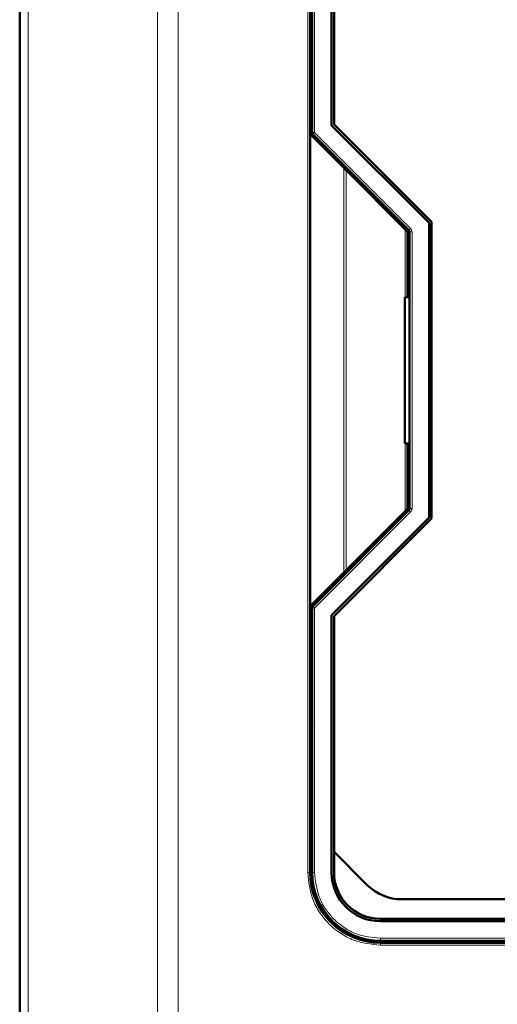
# Model space of a CAD drawing. Header units: millimetres. Extents: x 0 to 594, y 0 to 420.
# Tile 6 of 16: x 105 to 125, y 245 to 286. Entities that reach past the tile are written whole.
import ezdxf

# ---------------------------------------------------------------- set-up
doc = ezdxf.new("R2010")
doc.units = ezdxf.units.MM

msp = doc.modelspace()

# ---------------------------------------------------------------- linework, layer by layer
at = {"color": 7, "linetype": 'Continuous', "lineweight": 50}
for p, q in [((105.499, 301.888), (105.499, 219.882)), ((117.419, 280.985), (117.419, 291.905)), ((117.499, 291.905), (117.499, 281.06)), ((118.299, 281.35), (118.299, 291.905)), ((118.399, 291.057), (118.399, 281.391)), ((122.299, 277.35), (118.299, 281.35)), ((118.399, 281.391), (122.399, 277.391)), ((117.419, 261.625), (117.419, 280.985)), ((117.419, 280.985), (118.799, 279.605)), ((117.529, 280.989), (121.47, 277.047)), ((121.319, 277.085), (118.895, 279.509)), ((122.299, 265.261), (122.299, 277.35)), ((122.399, 277.391), (122.399, 265.219)), ((121.419, 274.305), (121.419, 276.985)), ((121.499, 276.977), (121.499, 265.633)), ((121.419, 274.905), (121.499, 274.905)), ((121.299, 268.305), (121.299, 274.305)), ((121.299, 274.305), (121.499, 274.305)), ((121.499, 268.305), (121.299, 268.305)), ((121.419, 265.625), (121.419, 268.305)), ((121.499, 267.705), (121.419, 267.705)), ((121.47, 265.563), (117.529, 261.621)), ((118.895, 263.101), (121.319, 265.525)), ((118.299, 261.261), (122.299, 265.261)), ((122.399, 265.219), (118.399, 261.219)), ((118.799, 263.005), (117.419, 261.625)), ((117.419, 250.705), (117.419, 261.625)), ((117.499, 261.551), (117.499, 250.705)), ((118.299, 250.705), (118.299, 261.261)), ((118.399, 261.219), (118.399, 251.554)), ((117.521, 256.905), (117.419, 256.743)), ((117.419, 256.905), (117.499, 256.905)), ((117.419, 256.305), (117.499, 256.305)), ((117.419, 254.305), (117.499, 254.305)), ((117.499, 253.705), (117.419, 253.705)), ((118.399, 251.554), (118.399, 250.705)), ((118.399, 251.554), (119.762, 250.191)), ((121.176, 249.605), (151.822, 249.605)), ((120.299, 248.805), (152.699, 248.805)), ((152.699, 248.705), (120.299, 248.705)), ((120.299, 247.905), (152.699, 247.905)), ((152.699, 247.825), (120.299, 247.825)), ((124.899, 247.825), (124.899, 247.905))]:
    msp.add_line(p, q, dxfattribs=at)
at = {"color": 9, "linetype": 'Continuous', "lineweight": 18}
for p, q in [((105.851, 301.888), (105.851, 219.882)), ((111.148, 301.888), (111.148, 219.882)), ((111.996, 301.888), (111.996, 219.882)), ((117.319, 250.705), (117.319, 291.905)), ((117.599, 291.905), (117.599, 281.06)), ((117.499, 281.06), (117.599, 281.06)), ((117.599, 281.06), (117.529, 280.989)), ((117.599, 281.06), (121.541, 277.118)), ((118.799, 279.605), (118.799, 263.005)), ((118.895, 279.509), (118.895, 263.101)), ((121.319, 277.085), (121.319, 274.305)), ((121.541, 277.118), (121.47, 277.047)), ((121.599, 276.977), (121.499, 276.977)), ((121.599, 276.977), (121.599, 265.633)), ((121.319, 268.305), (121.319, 265.525)), ((121.541, 265.492), (117.599, 261.551)), ((121.541, 265.492), (121.47, 265.563)), ((121.599, 265.633), (121.499, 265.633)), ((117.599, 261.551), (117.499, 261.551)), ((117.529, 261.621), (117.599, 261.551)), ((117.599, 261.551), (117.599, 250.705)), ((117.419, 250.705), (117.319, 250.705)), ((117.487, 250.66), (117.549, 249.985)), ((117.599, 250.705), (117.499, 250.705)), ((120.299, 248.005), (152.699, 248.005)), ((120.299, 248.005), (120.299, 247.905)), ((120.299, 247.725), (120.299, 247.825)), ((152.699, 247.725), (120.299, 247.725))]:
    msp.add_line(p, q, dxfattribs=at)
at = {"color": 7, "linetype": 'Continuous', "lineweight": 50}
for centre, radius, start, end in [((117.599, 281.06), 0.1, 180, 225), ((121.399, 276.977), 0.1, 0, 45), ((121.399, 265.633), 0.1, 315, 0), ((117.599, 261.551), 0.1, 135, 180), ((120.299, 250.705), 2.88, 180, 270), ((120.299, 250.705), 2.8, 180, 270), ((120.299, 250.705), 2, 180, 270), ((120.299, 250.705), 1.9, 180, 270), ((121.176, 251.605), 2, 225, 270)]:
    msp.add_arc(centre, radius, start, end, dxfattribs=at)
for points, knots in [([(118.895, 279.509), (118.883, 279.521), (118.862, 279.542), (118.834, 279.571), (118.811, 279.593), (118.803, 279.601), (118.799, 279.605)], [0, 0, 0, 0, 0.3219651, 0.5438461, 0.792855, 1, 1, 1, 1]), ([(121.419, 276.985), (121.419, 276.985), (121.418, 276.986), (121.412, 276.992), (121.403, 277.001), (121.387, 277.017), (121.359, 277.046), (121.334, 277.07), (121.319, 277.085)], [0, 0, 0, 0, 0.0992443, 0.2048574, 0.3198128, 0.4464269, 0.6702641, 1, 1, 1, 1]), ([(121.319, 265.525), (121.334, 265.54), (121.359, 265.565), (121.387, 265.593), (121.403, 265.609), (121.412, 265.618), (121.418, 265.624), (121.419, 265.625), (121.419, 265.625)], [0, 0, 0, 0, 0.329696, 0.5535719, 0.6801743, 0.7951253, 0.9007426, 1, 1, 1, 1]), ([(118.799, 263.005), (118.803, 263.009), (118.811, 263.017), (118.834, 263.039), (118.862, 263.068), (118.883, 263.089), (118.895, 263.101)], [0, 0, 0, 0, 0.207162, 0.456154, 0.678073, 1, 1, 1, 1])]:
    msp.add_open_spline(points, degree=3, knots=knots, dxfattribs=at)
at = {"color": 9, "linetype": 'Continuous', "lineweight": 18}
for points in [[(121.541, 277.118), (121.557, 277.098), (121.591, 277.056), (121.596, 277.003), (121.599, 276.977)], [(121.599, 265.633), (121.596, 265.607), (121.591, 265.554), (121.557, 265.513), (121.541, 265.492)]]:
    msp.add_open_spline(points, degree=3, dxfattribs=at)
for points in [[(120.299, 247.725), (119.924, 247.765), (119.348, 247.826), (118.654, 248.198), (118.176, 248.582), (117.792, 249.06), (117.42, 249.754), (117.359, 250.33), (117.319, 250.705)], [(117.599, 250.705), (117.635, 250.365), (117.691, 249.843), (118.027, 249.214), (118.376, 248.782), (118.808, 248.433), (119.437, 248.097), (119.96, 248.041), (120.299, 248.005)]]:
    msp.add_open_spline(points, degree=3, knots=[0, 0, 0, 0, 0.239457, 0.368361, 0.5, 0.631639, 0.760543, 1, 1, 1, 1], dxfattribs=at)

doc.saveas('drawing.dxf')
